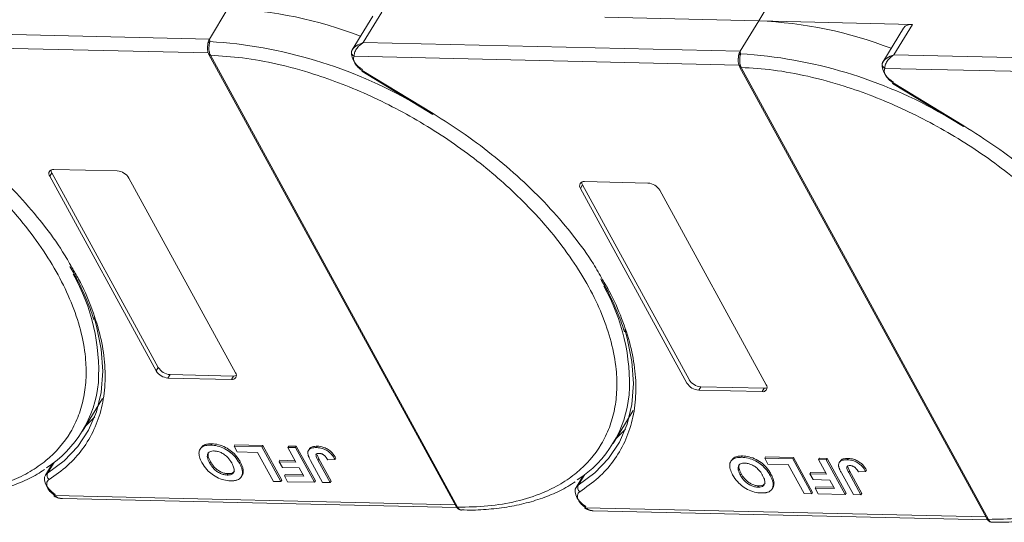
# Model space of a CAD drawing. Header units: millimetres. Extents: x -1004 to 529, y -22 to 1052.
# Tile 59 of 78: x 65 to 145, y 813 to 854. Entities that reach past the tile are written whole.
import ezdxf

# ---------------------------------------------------------------- set-up
doc = ezdxf.new("R2010")
doc.units = ezdxf.units.MM

msp = doc.modelspace()

# ---------------------------------------------------------------- linework, layer by layer
at = {"color": 7, "linetype": 'Continuous', "lineweight": 15}
for p, q in [((124.859, 854.022), (126.54, 856.785)), ((81.545, 855.016), (80.033, 852.53)), ((93.362, 854.417), (91.681, 851.654)), ((92.582, 852.242), (94.095, 854.728)), ((112.31, 854.31), (124.859, 854.022)), ((124.859, 854.022), (123.347, 851.537)), ((137.409, 853.735), (124.859, 854.022)), ((136.676, 853.423), (134.995, 850.66)), ((135.896, 851.249), (137.409, 853.735)), ((80.033, 852.53), (49.268, 853.236)), ((48.52, 852.133), (79.935, 851.412)), ((80.033, 852.53), (80.067, 852.333)), ((123.347, 851.537), (92.582, 852.242)), ((79.991, 851.271), (100.165, 814.396)), ((80.115, 851.213), (80.116, 851.211)), ((80.116, 851.211), (100.291, 814.336)), ((91.698, 851.681), (91.619, 851.486)), ((91.834, 851.139), (123.249, 850.418)), ((123.347, 851.537), (123.381, 851.339)), ((166.661, 850.543), (135.896, 851.249)), ((123.305, 850.278), (143.479, 813.402)), ((123.429, 850.219), (123.43, 850.217)), ((123.43, 850.217), (143.605, 813.342)), ((135.012, 850.687), (134.933, 850.492)), ((92.472, 849.907), (98.256, 846.388)), ((92.51, 849.969), (98.294, 846.451)), ((135.148, 850.145), (166.563, 849.425)), ((135.786, 848.913), (141.57, 845.395)), ((135.824, 848.975), (141.608, 845.457)), ((67.001, 841.345), (67.17, 841.621)), ((75.692, 825.459), (67.001, 841.345)), ((67.17, 841.621), (75.86, 825.736)), ((67.338, 841.898), (72.509, 841.779)), ((73.466, 841.197), (82.157, 825.311)), ((110.315, 840.351), (110.484, 840.627)), ((110.484, 840.627), (119.174, 824.742)), ((110.652, 840.904), (115.823, 840.785)), ((119.006, 824.466), (110.315, 840.351)), ((116.78, 840.203), (125.471, 824.317)), ((75.86, 825.736), (75.692, 825.459)), ((76.817, 825.153), (76.649, 824.877)), ((81.821, 824.759), (76.649, 824.877)), ((76.817, 825.153), (81.989, 825.035)), ((81.989, 825.035), (81.821, 824.759)), ((120.131, 824.16), (119.963, 823.883)), ((125.135, 823.765), (119.963, 823.883)), ((120.131, 824.16), (125.303, 824.041)), ((125.303, 824.041), (125.135, 823.765)), ((69.665, 820.533), (71.295, 823.212)), ((112.979, 819.539), (114.609, 822.219)), ((79.33, 819.171), (79.263, 819.061)), ((80.153, 819.399), (80.22, 819.509)), ((82.042, 819.319), (82.109, 819.43)), ((82.042, 819.319), (84.321, 819.267)), ((82.301, 818.847), (82.042, 819.319)), ((82.109, 819.43), (84.389, 819.378)), ((83.958, 818.809), (82.301, 818.847)), ((84.389, 819.378), (84.321, 819.267)), ((84.321, 819.267), (85.873, 816.43)), ((84.389, 819.378), (85.941, 816.541)), ((86.435, 819.219), (86.502, 819.329)), ((86.435, 819.219), (87.056, 819.204)), ((87.091, 818.018), (86.435, 819.219)), ((86.502, 819.329), (87.124, 819.315)), ((87.124, 819.315), (87.056, 819.204)), ((87.056, 819.204), (88.608, 816.368)), ((87.124, 819.315), (88.676, 816.478)), ((88.179, 819.077), (88.112, 818.967)), ((88.84, 819.311), (88.773, 819.201)), ((80.047, 817.955), (80.114, 818.066)), ((82.544, 818.036), (82.477, 817.926)), ((85.252, 816.445), (83.958, 818.809)), ((85.791, 818.16), (85.724, 818.05)), ((85.983, 817.577), (85.724, 818.05)), ((85.724, 818.05), (87.091, 818.018)), ((85.791, 818.16), (87.029, 818.132)), ((89.271, 816.352), (88.293, 818.141)), ((88.812, 818.615), (88.956, 818.285)), ((88.889, 818.174), (88.956, 818.285)), ((88.889, 818.174), (89.893, 816.338)), ((88.956, 818.285), (89.96, 816.449)), ((89.687, 818.21), (90.289, 818.232)), ((90.356, 818.343), (90.289, 818.232)), ((122.644, 818.177), (122.577, 818.067)), ((123.467, 818.405), (123.534, 818.515)), ((125.356, 818.325), (125.423, 818.436)), ((125.356, 818.325), (127.635, 818.273)), ((125.615, 817.853), (125.356, 818.325)), ((125.423, 818.436), (127.703, 818.384)), ((127.703, 818.384), (127.635, 818.273)), ((127.635, 818.273), (129.187, 815.436)), ((127.703, 818.384), (129.255, 815.547)), ((129.749, 818.225), (129.816, 818.335)), ((129.749, 818.225), (130.37, 818.21)), ((130.405, 817.025), (129.749, 818.225)), ((129.816, 818.335), (130.438, 818.321)), ((130.438, 818.321), (130.37, 818.21)), ((130.37, 818.21), (131.922, 815.374)), ((130.438, 818.321), (131.99, 815.484)), ((131.493, 818.083), (131.426, 817.973)), ((132.154, 818.317), (132.087, 818.207)), ((67.22, 817.889), (66.64, 816.936)), ((66.824, 817.119), (67.353, 817.988)), ((67.115, 817.813), (67.173, 817.811)), ((82.795, 817.318), (82.727, 817.208)), ((87.35, 817.546), (85.983, 817.577)), ((87.728, 816.855), (87.35, 817.546)), ((127.272, 817.815), (125.615, 817.853)), ((128.566, 815.451), (127.272, 817.815)), ((132.126, 817.621), (132.27, 817.291)), ((132.203, 817.18), (132.27, 817.291)), ((132.27, 817.291), (133.274, 815.455)), ((133.001, 817.216), (133.603, 817.238)), ((133.67, 817.349), (133.603, 817.238)), ((81.487, 816.962), (81.554, 817.072)), ((82.64, 816.822), (82.707, 816.933)), ((85.873, 816.43), (85.252, 816.445)), ((85.941, 816.541), (85.873, 816.43)), ((86.221, 817.001), (86.153, 816.891)), ((86.412, 816.418), (86.153, 816.891)), ((86.153, 816.891), (87.728, 816.855)), ((86.221, 817.001), (87.666, 816.968)), ((88.676, 816.478), (88.608, 816.368)), ((89.96, 816.449), (89.893, 816.338)), ((110.534, 816.895), (109.954, 815.942)), ((110.138, 816.126), (110.667, 816.994)), ((110.429, 816.819), (110.487, 816.817)), ((123.361, 816.961), (123.428, 817.072)), ((125.858, 817.042), (125.791, 816.932)), ((129.105, 817.166), (129.038, 817.056)), ((129.297, 816.583), (129.038, 817.056)), ((129.038, 817.056), (130.405, 817.025)), ((129.105, 817.166), (130.343, 817.138)), ((130.664, 816.552), (129.297, 816.583)), ((131.042, 815.861), (130.664, 816.552)), ((132.585, 815.358), (131.607, 817.147)), ((132.203, 817.18), (133.207, 815.344)), ((88.608, 816.368), (86.412, 816.418)), ((89.893, 816.338), (89.271, 816.352)), ((124.801, 815.968), (124.868, 816.079)), ((125.954, 815.828), (126.021, 815.939)), ((126.109, 816.324), (126.041, 816.214)), ((129.535, 816.007), (129.467, 815.897)), ((129.726, 815.424), (129.467, 815.897)), ((129.467, 815.897), (131.042, 815.861)), ((129.535, 816.007), (130.98, 815.974)), ((100.089, 814.535), (67.413, 815.285)), ((68.037, 815.039), (100.232, 814.3)), ((129.187, 815.436), (128.566, 815.451)), ((129.255, 815.547), (129.187, 815.436)), ((131.922, 815.374), (129.726, 815.424)), ((131.99, 815.484), (131.922, 815.374)), ((133.207, 815.344), (132.585, 815.358)), ((133.274, 815.455), (133.207, 815.344)), ((100.291, 814.336), (100.291, 814.334)), ((143.403, 813.542), (110.727, 814.291)), ((111.351, 814.045), (143.546, 813.306)), ((143.605, 813.342), (143.605, 813.34))]:
    msp.add_line(p, q, dxfattribs=at)
at = {"color": 7, "linetype": 'Continuous', "lineweight": 15, "flags": 128}
for points in [[(92.51, 849.969), (92.49, 849.937), (92.478, 849.916), (92.473, 849.907), (92.472, 849.907)], [(135.824, 848.975), (135.804, 848.943), (135.792, 848.922), (135.787, 848.914), (135.786, 848.913)], [(98.294, 846.451), (98.274, 846.418), (98.261, 846.397), (98.256, 846.389), (98.256, 846.388)], [(141.608, 845.457), (141.588, 845.424), (141.575, 845.403), (141.57, 845.395), (141.57, 845.395)], [(70.619, 829.817), (70.822, 829.114), (71.205, 827.232), (71.331, 825.423), (71.2, 823.708), (70.813, 822.105), (70.174, 820.629), (69.289, 819.297), (68.169, 818.123), (66.824, 817.119)], [(113.933, 828.823), (114.136, 828.12), (114.519, 826.238), (114.645, 824.43), (114.514, 822.715), (114.127, 821.111), (113.488, 819.635), (112.603, 818.303), (111.483, 817.129), (110.138, 816.126)], [(69.914, 820.943), (69.955, 820.98), (70.669, 821.701)], [(113.228, 819.949), (113.269, 819.986), (113.983, 820.708)], [(67.443, 815.378), (67.162, 815.589), (66.923, 815.826), (66.737, 816.078), (66.615, 816.331), (66.561, 816.573), (66.579, 816.793), (66.64, 816.936)], [(66.64, 816.936), (66.669, 816.978), (66.824, 817.119)], [(110.757, 814.384), (110.476, 814.595), (110.237, 814.832), (110.051, 815.084), (109.929, 815.337), (109.875, 815.58), (109.893, 815.799), (109.954, 815.942)], [(109.954, 815.942), (109.983, 815.984), (110.138, 816.126)], [(67.413, 815.285), (67.389, 815.255), (67.373, 815.236), (67.365, 815.23), (67.365, 815.236), (67.373, 815.255), (67.39, 815.286), (67.413, 815.328), (67.443, 815.378)], [(110.727, 814.291), (110.703, 814.261), (110.687, 814.242), (110.679, 814.236), (110.679, 814.242), (110.687, 814.262), (110.704, 814.292), (110.727, 814.334), (110.757, 814.384)]]:
    msp.add_lwpolyline(points, dxfattribs=at)
at = {"color": 7, "linetype": 'Continuous', "lineweight": 15}
for centre, radius, start, end in [((80.126, 820.946), 34.1, 68.97091, 87.61491), ((123.44, 819.952), 34.1, 68.97091, 87.61491), ((137.304, 852.963), 0.779, 82.29579, 143.75946), ((80.137, 852.093), 0.251, 106.23049, 154.5199), ((77.7, 814.283), 38.124, 60.09182, 86.44113), ((80.103, 851.349), 0.136, 213.6444, 275.03728), ((80.106, 851.35), 0.139, 214.37766, 274.3082), ((91.888, 851.471), 0.27, 148.89078, 176.84469), ((92.009, 851.488), 0.39, 180.29447, 243.27622), ((93.156, 851.464), 1.534, 177.9781, 247.11934), ((123.451, 851.099), 0.251, 106.23049, 154.5199), ((121.014, 813.289), 38.124, 60.09182, 86.44113), ((123.417, 850.355), 0.136, 213.6444, 275.03728), ((123.42, 850.356), 0.139, 214.37766, 274.3082), ((135.202, 850.477), 0.27, 148.89078, 176.84469), ((135.323, 850.494), 0.39, 180.29447, 243.27622), ((136.47, 850.47), 1.534, 177.9781, 247.11934), ((67.274, 841.557), 0.346, 79.47957, 217.89689), ((67.603, 841.88), 0.505, 182.97477, 210.78742), ((72.426, 840.565), 1.217, 31.28833, 86.07738), ((110.588, 840.564), 0.346, 79.47957, 217.89689), ((110.917, 840.886), 0.505, 182.97477, 210.78742), ((115.74, 839.571), 1.217, 31.28833, 86.07738), ((55.001, 825.458), 15.993, 356.58108, 29.61611), ((98.315, 824.464), 15.993, 356.58108, 29.61611), ((76.733, 826.092), 1.217, 211.28833, 266.07738), ((76.901, 826.368), 1.217, 211.28833, 266.07738), ((81.884, 825.099), 0.346, 259.47957, 37.89689), ((61.72, 825.368), 9.286, 302.73279, 354.66622), ((82.019, 825.539), 0.505, 266.58142, 294.38722), ((120.047, 825.098), 1.217, 211.28833, 266.07738), ((120.215, 825.374), 1.217, 211.28833, 266.07738), ((125.198, 824.105), 0.346, 259.47957, 37.89689), ((125.333, 824.545), 0.505, 266.58142, 294.38722), ((105.034, 824.374), 9.286, 302.73279, 354.66622), ((67.217, 816.933), 0.435, 154.63164, 231.84459), ((110.531, 815.939), 0.435, 154.63164, 231.84459), ((100.28, 814.475), 0.139, 214.37766, 274.3082), ((100.281, 814.473), 0.14, 214.42362, 274.2689), ((143.594, 813.481), 0.139, 214.37766, 274.3082), ((143.595, 813.48), 0.14, 214.42362, 274.2689)]:
    msp.add_arc(centre, radius, start, end, dxfattribs=at)
for points, knots in [([(36.802, 852.205), (37.67, 852.151), (39.431, 852.042), (42.263, 851.522), (44.992, 850.784), (47.551, 849.881), (49.899, 848.887), (52.23, 847.731), (55.279, 845.984), (58.156, 843.978), (60.76, 841.788), (62.719, 839.922), (64.613, 837.83), (66.334, 835.551), (67.725, 833.289), (68.805, 831.035), (69.565, 828.778), (69.942, 826.721), (70.001, 824.898), (69.818, 823.309), (69.396, 821.816), (68.513, 819.981), (67.169, 818.43), (65.424, 817.213), (63.799, 816.407), (61.818, 815.777), (59.492, 815.374), (57.807, 815.344), (56.977, 815.33)], [0, 0, 0, 0, 0.038862, 0.078912, 0.120068, 0.152227, 0.184382, 0.217215, 0.250043, 0.315618, 0.347778, 0.379932, 0.421093, 0.461142, 0.5, 0.538863, 0.578912, 0.620068, 0.652227, 0.684382, 0.717215, 0.750043, 0.815618, 0.847778, 0.879932, 0.921093, 0.96114, 1, 1, 1, 1]), ([(79.889, 852.037), (79.88, 851.913), (79.865, 851.723), (79.908, 851.453), (79.962, 851.334), (79.99, 851.273)], [0, 0, 0, 0, 0.472653, 0.733055, 1, 1, 1, 1]), ([(79.891, 851.961), (79.892, 852.025), (79.893, 852.107), (79.907, 852.184), (79.91, 852.2)], [0, 0, 0, 0, 0.789595, 1, 1, 1, 1]), ([(80.067, 852.333), (80.06, 852.3), (80.044, 852.228), (80.017, 852.094), (79.997, 851.94), (79.989, 851.756), (80.002, 851.564), (80.044, 851.369), (80.09, 851.268), (80.115, 851.213)], [0, 0, 0, 0, 0.1119973, 0.2448439, 0.3691679, 0.5008987, 0.6875333, 0.8281382, 1, 1, 1, 1]), ([(91.657, 851.61), (91.693, 851.667), (91.771, 851.794), (92.062, 852.044), (92.378, 852.165), (92.582, 852.242)], [0, 0, 0, 0, 0.2270634, 0.5015869, 1, 1, 1, 1]), ([(92.582, 852.242), (92.476, 852.169), (92.265, 852.022), (92.02, 851.724), (91.857, 851.405), (91.841, 851.224), (91.834, 851.139)], [0, 0, 0, 0, 0.251519, 0.501784, 0.765632, 1, 1, 1, 1]), ([(80.116, 851.211), (80.984, 851.157), (82.745, 851.049), (85.577, 850.528), (88.306, 849.79), (90.865, 848.887), (93.213, 847.893), (95.544, 846.737), (98.593, 844.991), (101.47, 842.984), (104.074, 840.795), (106.033, 838.928), (107.927, 836.836), (109.648, 834.557), (111.039, 832.295), (112.119, 830.041), (112.879, 827.784), (113.256, 825.727), (113.315, 823.904), (113.132, 822.315), (112.71, 820.822), (111.827, 818.988), (110.483, 817.436), (108.738, 816.219), (107.113, 815.413), (105.132, 814.783), (102.806, 814.38), (101.121, 814.351), (100.291, 814.336)], [0, 0, 0, 0, 0.038862, 0.078912, 0.120068, 0.152227, 0.184382, 0.217215, 0.250043, 0.315618, 0.347778, 0.379932, 0.421093, 0.461142, 0.5, 0.538863, 0.578912, 0.620068, 0.652227, 0.684382, 0.717215, 0.750043, 0.815618, 0.847778, 0.879932, 0.921093, 0.96114, 1, 1, 1, 1]), ([(123.203, 851.043), (123.194, 850.92), (123.179, 850.729), (123.222, 850.459), (123.276, 850.34), (123.304, 850.279)], [0, 0, 0, 0, 0.472653, 0.733055, 1, 1, 1, 1]), ([(123.205, 850.967), (123.206, 851.031), (123.207, 851.113), (123.221, 851.19), (123.224, 851.206)], [0, 0, 0, 0, 0.789595, 1, 1, 1, 1]), ([(123.381, 851.339), (123.374, 851.306), (123.358, 851.234), (123.331, 851.1), (123.311, 850.946), (123.303, 850.762), (123.316, 850.571), (123.358, 850.375), (123.404, 850.274), (123.429, 850.219)], [0, 0, 0, 0, 0.111997, 0.244844, 0.369168, 0.500899, 0.687533, 0.828138, 1, 1, 1, 1]), ([(134.971, 850.616), (135.007, 850.673), (135.085, 850.8), (135.376, 851.05), (135.692, 851.171), (135.896, 851.249)], [0, 0, 0, 0, 0.227063, 0.501587, 1, 1, 1, 1]), ([(135.896, 851.249), (135.79, 851.175), (135.579, 851.028), (135.334, 850.73), (135.171, 850.411), (135.155, 850.231), (135.148, 850.145)], [0, 0, 0, 0, 0.251519, 0.501784, 0.765632, 1, 1, 1, 1]), ([(123.43, 850.217), (124.298, 850.164), (126.059, 850.055), (128.891, 849.534), (131.62, 848.796), (134.179, 847.893), (136.527, 846.899), (138.858, 845.743), (141.907, 843.997), (144.784, 841.99), (147.388, 839.801), (149.347, 837.934), (151.241, 835.842), (152.962, 833.563), (154.353, 831.301), (155.433, 829.047), (156.193, 826.79), (156.57, 824.733), (156.629, 822.91), (156.446, 821.321), (156.024, 819.828), (155.141, 817.994), (153.797, 816.442), (152.052, 815.225), (150.427, 814.419), (148.446, 813.789), (146.12, 813.386), (144.435, 813.357), (143.605, 813.342)], [0, 0, 0, 0, 0.038862, 0.078912, 0.120068, 0.152227, 0.184382, 0.217215, 0.250043, 0.315618, 0.347778, 0.379932, 0.421093, 0.461142, 0.5, 0.538863, 0.578912, 0.620068, 0.652227, 0.684382, 0.717215, 0.750043, 0.815618, 0.847778, 0.879932, 0.921093, 0.96114, 1, 1, 1, 1]), ([(54.98, 847.444), (55.857, 846.887), (57.613, 845.774), (60.095, 843.886), (62.433, 841.86), (64.58, 839.701), (66.469, 837.463), (67.892, 835.515), (68.562, 834.323), (68.803, 833.894)], [0, 0, 0, 0, 0.149567, 0.299144, 0.452293, 0.606501, 0.760709, 0.913858, 1, 1, 1, 1]), ([(98.294, 846.451), (99.171, 845.894), (100.927, 844.78), (103.409, 842.892), (105.747, 840.866), (107.894, 838.707), (109.783, 836.469), (111.206, 834.521), (111.876, 833.329), (112.117, 832.9)], [0, 0, 0, 0, 0.149567, 0.299144, 0.452293, 0.606501, 0.760709, 0.913858, 1, 1, 1, 1]), ([(141.608, 845.457), (142.485, 844.9), (144.241, 843.786), (146.723, 841.899), (149.061, 839.872), (151.208, 837.713), (153.097, 835.476), (154.52, 833.527), (155.19, 832.335), (155.431, 831.906)], [0, 0, 0, 0, 0.149567, 0.299144, 0.452293, 0.606501, 0.760709, 0.913858, 1, 1, 1, 1]), ([(68.803, 833.894), (68.992, 833.578), (69.628, 832.518), (70.401, 830.721), (71.117, 828.538), (71.499, 826.41), (71.561, 824.36), (71.281, 822.422), (70.665, 820.642), (69.724, 819.066), (68.509, 817.686), (67.468, 816.956), (66.948, 816.591)], [0, 0, 0, 0, 0.044474, 0.14937, 0.254252, 0.359148, 0.466545, 0.574685, 0.682825, 0.790222, 0.895108, 1, 1, 1, 1]), ([(68.648, 833.972), (68.854, 833.612), (69.36, 832.727), (69.983, 831.326), (70.42, 830.239), (70.568, 829.687), (70.58, 829.64)], [0, 0, 0, 0, 0.246456, 0.605605, 0.966644, 1, 1, 1, 1]), ([(112.117, 832.9), (112.306, 832.585), (112.942, 831.524), (113.715, 829.727), (114.431, 827.544), (114.813, 825.416), (114.875, 823.366), (114.595, 821.428), (113.979, 819.648), (113.038, 818.072), (111.823, 816.693), (110.782, 815.963), (110.262, 815.598)], [0, 0, 0, 0, 0.044474, 0.14937, 0.254252, 0.359148, 0.466545, 0.574685, 0.682825, 0.790222, 0.895108, 1, 1, 1, 1]), ([(111.962, 832.978), (112.168, 832.618), (112.674, 831.733), (113.297, 830.332), (113.734, 829.245), (113.882, 828.693), (113.894, 828.647)], [0, 0, 0, 0, 0.246456, 0.605605, 0.966644, 1, 1, 1, 1]), ([(79.418, 817.983), (79.379, 818.059), (79.26, 818.287), (79.154, 818.648), (79.201, 819.017), (79.427, 819.274), (79.771, 819.392), (80.037, 819.397), (80.153, 819.399)], [0, 0, 0, 0, 0.101888, 0.307343, 0.492963, 0.678647, 0.860791, 1, 1, 1, 1]), ([(79.343, 819.162), (79.395, 819.236), (79.509, 819.4), (79.84, 819.501), (80.105, 819.507), (80.22, 819.509)], [0, 0, 0, 0, 0.315977, 0.703684, 1, 1, 1, 1]), ([(80.047, 817.955), (80.008, 818.031), (79.899, 818.243), (79.828, 818.538), (79.921, 818.771), (80.093, 818.896), (80.281, 818.926), (80.392, 818.926), (80.413, 818.926)], [0, 0, 0, 0, 0.1585903, 0.4472388, 0.6203806, 0.7935748, 0.9612953, 1, 1, 1, 1]), ([(80.153, 819.399), (80.24, 819.394), (80.506, 819.38), (80.992, 819.263), (81.545, 818.976), (82.04, 818.567), (82.319, 818.204), (82.449, 817.976), (82.477, 817.926)], [0, 0, 0, 0, 0.102171, 0.30922, 0.51365, 0.692275, 0.932413, 1, 1, 1, 1]), ([(80.22, 819.509), (80.308, 819.505), (80.573, 819.491), (81.059, 819.373), (81.612, 819.086), (82.108, 818.677), (82.386, 818.314), (82.516, 818.086), (82.544, 818.036)], [0, 0, 0, 0, 0.102171, 0.30922, 0.51365, 0.692275, 0.932413, 1, 1, 1, 1]), ([(80.413, 818.926), (80.503, 818.919), (80.683, 818.904), (80.985, 818.796), (81.288, 818.62), (81.602, 818.337), (81.771, 818.091), (81.857, 817.937), (81.866, 817.921)], [0, 0, 0, 0, 0.15971, 0.320429, 0.491074, 0.67705, 0.96629, 1, 1, 1, 1]), ([(88.069, 818.678), (88.065, 818.748), (88.058, 818.888), (88.16, 819.055), (88.383, 819.189), (88.626, 819.196), (88.773, 819.201)], [0, 0, 0, 0, 0.20646, 0.413515, 0.645211, 1, 1, 1, 1]), ([(88.19, 819.071), (88.203, 819.099), (88.247, 819.189), (88.456, 819.297), (88.695, 819.306), (88.84, 819.311)], [0, 0, 0, 0, 0.148382, 0.484821, 1, 1, 1, 1]), ([(88.773, 819.201), (88.861, 819.196), (89.062, 819.184), (89.404, 819.086), (89.737, 818.896), (90.059, 818.604), (90.199, 818.378), (90.289, 818.232)], [0, 0, 0, 0, 0.155292, 0.353145, 0.543243, 0.704067, 1, 1, 1, 1]), ([(88.84, 819.311), (88.929, 819.306), (89.129, 819.294), (89.471, 819.196), (89.804, 819.006), (90.126, 818.715), (90.266, 818.489), (90.356, 818.343)], [0, 0, 0, 0, 0.155292, 0.353145, 0.543243, 0.704067, 1, 1, 1, 1]), ([(80.114, 818.066), (80.076, 818.141), (79.968, 818.353), (79.888, 818.638), (79.964, 818.785), (79.989, 818.833)], [0, 0, 0, 0, 0.271027, 0.764321, 1, 1, 1, 1]), ([(81.554, 817.072), (81.465, 817.079), (81.285, 817.093), (80.985, 817.194), (80.694, 817.362), (80.397, 817.628), (80.223, 817.872), (80.132, 818.034), (80.114, 818.066)], [0, 0, 0, 0, 0.160292, 0.321922, 0.490761, 0.657569, 0.933883, 1, 1, 1, 1]), ([(82.544, 818.036), (82.565, 817.998), (82.606, 817.923), (82.66, 817.805), (82.711, 817.685), (82.752, 817.561), (82.783, 817.437), (82.791, 817.358), (82.795, 817.318)], [0, 0, 0, 0, 0.15395, 0.308181, 0.478699, 0.649961, 0.824203, 1, 1, 1, 1]), ([(88.293, 818.141), (88.273, 818.178), (88.232, 818.254), (88.182, 818.356), (88.142, 818.446), (88.112, 818.524), (88.084, 818.602), (88.074, 818.653), (88.069, 818.678)], [0, 0, 0, 0, 0.2082698, 0.416707, 0.5614806, 0.7065734, 0.8528245, 1, 1, 1, 1]), ([(88.889, 818.174), (88.849, 818.25), (88.781, 818.381), (88.726, 818.538), (88.729, 818.639), (88.775, 818.692), (88.862, 818.726), (88.942, 818.728), (88.992, 818.729)], [0, 0, 0, 0, 0.292027, 0.504854, 0.613905, 0.723685, 0.829816, 1, 1, 1, 1]), ([(88.992, 818.729), (89.019, 818.727), (89.074, 818.725), (89.155, 818.705), (89.23, 818.678), (89.294, 818.646), (89.355, 818.608), (89.391, 818.579), (89.41, 818.565)], [0, 0, 0, 0, 0.202387, 0.410907, 0.557829, 0.709472, 0.853224, 1, 1, 1, 1]), ([(89.41, 818.565), (89.434, 818.544), (89.482, 818.501), (89.535, 818.436), (89.58, 818.376), (89.618, 818.321), (89.654, 818.266), (89.676, 818.229), (89.687, 818.21)], [0, 0, 0, 0, 0.1938055, 0.3931273, 0.5440688, 0.6954121, 0.8476129, 1, 1, 1, 1]), ([(122.732, 816.989), (122.693, 817.065), (122.574, 817.293), (122.468, 817.654), (122.515, 818.023), (122.741, 818.28), (123.085, 818.398), (123.351, 818.403), (123.467, 818.405)], [0, 0, 0, 0, 0.101888, 0.307343, 0.492963, 0.678647, 0.860791, 1, 1, 1, 1]), ([(122.657, 818.168), (122.709, 818.242), (122.823, 818.406), (123.154, 818.507), (123.419, 818.513), (123.534, 818.515)], [0, 0, 0, 0, 0.315977, 0.703684, 1, 1, 1, 1]), ([(123.467, 818.405), (123.554, 818.4), (123.82, 818.387), (124.306, 818.269), (124.859, 817.982), (125.354, 817.573), (125.633, 817.21), (125.763, 816.982), (125.791, 816.932)], [0, 0, 0, 0, 0.102171, 0.30922, 0.51365, 0.692275, 0.932413, 1, 1, 1, 1]), ([(123.534, 818.515), (123.622, 818.511), (123.887, 818.497), (124.373, 818.379), (124.926, 818.093), (125.422, 817.683), (125.7, 817.32), (125.83, 817.092), (125.858, 817.042)], [0, 0, 0, 0, 0.102171, 0.30922, 0.51365, 0.692275, 0.932413, 1, 1, 1, 1]), ([(131.383, 817.684), (131.379, 817.754), (131.372, 817.894), (131.474, 818.061), (131.697, 818.195), (131.94, 818.203), (132.087, 818.207)], [0, 0, 0, 0, 0.20646, 0.413515, 0.645211, 1, 1, 1, 1]), ([(131.504, 818.077), (131.517, 818.105), (131.561, 818.195), (131.77, 818.303), (132.009, 818.312), (132.154, 818.317)], [0, 0, 0, 0, 0.148382, 0.484821, 1, 1, 1, 1]), ([(132.087, 818.207), (132.175, 818.202), (132.376, 818.19), (132.718, 818.092), (133.051, 817.902), (133.373, 817.61), (133.513, 817.385), (133.603, 817.238)], [0, 0, 0, 0, 0.155292, 0.353145, 0.543243, 0.704067, 1, 1, 1, 1]), ([(132.154, 818.317), (132.243, 818.312), (132.443, 818.3), (132.785, 818.202), (133.118, 818.012), (133.44, 817.721), (133.58, 817.495), (133.67, 817.349)], [0, 0, 0, 0, 0.155292, 0.353145, 0.543243, 0.704067, 1, 1, 1, 1]), ([(57.286, 815.107), (57.593, 815.1), (58.505, 815.078), (59.949, 815.186), (61.607, 815.427), (63.176, 815.81), (64.638, 816.338), (65.778, 816.87), (66.371, 817.277), (66.566, 817.41)], [0, 0, 0, 0, 0.083579, 0.248214, 0.413815, 0.580411, 0.748174, 0.91744, 1, 1, 1, 1]), ([(81.754, 816.489), (81.666, 816.493), (81.401, 816.507), (80.917, 816.627), (80.366, 816.913), (79.87, 817.32), (79.584, 817.692), (79.45, 817.927), (79.418, 817.983)], [0, 0, 0, 0, 0.101398, 0.306996, 0.506144, 0.685262, 0.924557, 1, 1, 1, 1]), ([(81.487, 816.962), (81.398, 816.969), (81.218, 816.982), (80.917, 817.084), (80.627, 817.252), (80.33, 817.517), (80.156, 817.761), (80.064, 817.924), (80.047, 817.955)], [0, 0, 0, 0, 0.160292, 0.321922, 0.490761, 0.657569, 0.933883, 1, 1, 1, 1]), ([(81.866, 817.921), (81.905, 817.846), (82.003, 817.654), (82.075, 817.385), (82.02, 817.154), (81.867, 817.015), (81.67, 816.963), (81.534, 816.962), (81.487, 816.962)], [0, 0, 0, 0, 0.158617, 0.400864, 0.573059, 0.745486, 0.912985, 1, 1, 1, 1]), ([(82.066, 817.272), (82.023, 817.222), (81.937, 817.122), (81.736, 817.074), (81.601, 817.073), (81.554, 817.072)], [0, 0, 0, 0, 0.398189, 0.794249, 1, 1, 1, 1]), ([(82.477, 817.926), (82.498, 817.888), (82.538, 817.812), (82.593, 817.695), (82.644, 817.574), (82.685, 817.45), (82.716, 817.327), (82.724, 817.248), (82.727, 817.208)], [0, 0, 0, 0, 0.15395, 0.308181, 0.478699, 0.649961, 0.824203, 1, 1, 1, 1]), ([(82.795, 817.318), (82.791, 817.252), (82.785, 817.121), (82.757, 816.987), (82.708, 816.939), (82.704, 816.935)], [0, 0, 0, 0, 0.478395, 0.957504, 1, 1, 1, 1]), ([(123.361, 816.961), (123.322, 817.037), (123.213, 817.25), (123.142, 817.544), (123.235, 817.777), (123.407, 817.902), (123.595, 817.932), (123.706, 817.932), (123.727, 817.932)], [0, 0, 0, 0, 0.15859, 0.447239, 0.620381, 0.793575, 0.961295, 1, 1, 1, 1]), ([(123.428, 817.072), (123.39, 817.147), (123.282, 817.359), (123.202, 817.644), (123.278, 817.791), (123.303, 817.839)], [0, 0, 0, 0, 0.271027, 0.764321, 1, 1, 1, 1]), ([(123.727, 817.932), (123.817, 817.925), (123.997, 817.91), (124.299, 817.802), (124.602, 817.626), (124.916, 817.343), (125.085, 817.097), (125.171, 816.943), (125.18, 816.927)], [0, 0, 0, 0, 0.15971, 0.320429, 0.491074, 0.67705, 0.96629, 1, 1, 1, 1]), ([(131.607, 817.147), (131.587, 817.185), (131.546, 817.26), (131.496, 817.362), (131.456, 817.452), (131.426, 817.53), (131.398, 817.608), (131.388, 817.659), (131.383, 817.684)], [0, 0, 0, 0, 0.2082698, 0.416707, 0.5614806, 0.7065734, 0.8528245, 1, 1, 1, 1]), ([(132.203, 817.18), (132.163, 817.256), (132.095, 817.387), (132.04, 817.544), (132.043, 817.645), (132.089, 817.698), (132.176, 817.732), (132.256, 817.734), (132.306, 817.735)], [0, 0, 0, 0, 0.292027, 0.504854, 0.613905, 0.723685, 0.829816, 1, 1, 1, 1]), ([(132.306, 817.735), (132.333, 817.734), (132.388, 817.731), (132.469, 817.711), (132.544, 817.684), (132.608, 817.652), (132.669, 817.614), (132.705, 817.586), (132.724, 817.571)], [0, 0, 0, 0, 0.202387, 0.410907, 0.557829, 0.709472, 0.853224, 1, 1, 1, 1]), ([(132.724, 817.571), (132.748, 817.55), (132.796, 817.507), (132.849, 817.442), (132.894, 817.382), (132.932, 817.327), (132.968, 817.272), (132.99, 817.235), (133.001, 817.216)], [0, 0, 0, 0, 0.1938055, 0.3931273, 0.5440688, 0.6954121, 0.8476129, 1, 1, 1, 1]), ([(66.948, 816.591), (66.9, 816.552), (66.801, 816.472), (66.742, 816.292), (66.752, 816.083), (66.821, 815.932), (66.855, 815.858)], [0, 0, 0, 0, 0.245513, 0.5, 0.754487, 1, 1, 1, 1]), ([(82.374, 816.585), (82.342, 816.571), (82.277, 816.545), (82.173, 816.52), (82.07, 816.503), (81.969, 816.493), (81.863, 816.488), (81.79, 816.488), (81.754, 816.489)], [0, 0, 0, 0, 0.185429, 0.37219, 0.527708, 0.683877, 0.841678, 1, 1, 1, 1]), ([(82.727, 817.208), (82.726, 817.141), (82.723, 817.006), (82.639, 816.789), (82.51, 816.65), (82.388, 816.592), (82.374, 816.585)], [0, 0, 0, 0, 0.250896, 0.502166, 0.940512, 1, 1, 1, 1]), ([(125.068, 815.495), (124.98, 815.5), (124.715, 815.513), (124.231, 815.633), (123.68, 815.919), (123.184, 816.327), (122.898, 816.698), (122.764, 816.933), (122.732, 816.989)], [0, 0, 0, 0, 0.101398, 0.306996, 0.506144, 0.685262, 0.924557, 1, 1, 1, 1]), ([(124.801, 815.968), (124.712, 815.975), (124.532, 815.988), (124.231, 816.09), (123.941, 816.258), (123.644, 816.523), (123.47, 816.768), (123.378, 816.93), (123.361, 816.961)], [0, 0, 0, 0, 0.160292, 0.321922, 0.490761, 0.657569, 0.933883, 1, 1, 1, 1]), ([(124.868, 816.079), (124.779, 816.085), (124.599, 816.099), (124.299, 816.2), (124.008, 816.368), (123.711, 816.634), (123.537, 816.878), (123.446, 817.04), (123.428, 817.072)], [0, 0, 0, 0, 0.160292, 0.321922, 0.490761, 0.657569, 0.933883, 1, 1, 1, 1]), ([(125.18, 816.927), (125.219, 816.852), (125.317, 816.661), (125.389, 816.391), (125.334, 816.16), (125.181, 816.021), (124.984, 815.97), (124.848, 815.968), (124.801, 815.968)], [0, 0, 0, 0, 0.1586166, 0.4008637, 0.5730594, 0.7454856, 0.9129852, 1, 1, 1, 1]), ([(125.791, 816.932), (125.812, 816.894), (125.852, 816.818), (125.907, 816.701), (125.958, 816.58), (125.999, 816.456), (126.03, 816.333), (126.038, 816.254), (126.041, 816.214)], [0, 0, 0, 0, 0.15395, 0.308181, 0.478699, 0.649961, 0.824203, 1, 1, 1, 1]), ([(125.858, 817.042), (125.879, 817.004), (125.92, 816.929), (125.974, 816.812), (126.025, 816.691), (126.066, 816.567), (126.097, 816.443), (126.105, 816.364), (126.109, 816.324)], [0, 0, 0, 0, 0.15395, 0.308181, 0.478699, 0.649961, 0.824203, 1, 1, 1, 1]), ([(100.6, 814.113), (100.907, 814.106), (101.819, 814.084), (103.263, 814.193), (104.921, 814.433), (106.49, 814.816), (107.952, 815.344), (109.092, 815.876), (109.685, 816.283), (109.88, 816.416)], [0, 0, 0, 0, 0.083579, 0.248214, 0.413815, 0.580411, 0.748174, 0.91744, 1, 1, 1, 1]), ([(125.38, 816.278), (125.337, 816.228), (125.251, 816.128), (125.05, 816.08), (124.915, 816.079), (124.868, 816.079)], [0, 0, 0, 0, 0.398189, 0.794249, 1, 1, 1, 1]), ([(126.041, 816.214), (126.04, 816.147), (126.037, 816.013), (125.953, 815.796), (125.824, 815.656), (125.702, 815.598), (125.688, 815.591)], [0, 0, 0, 0, 0.250896, 0.502166, 0.940512, 1, 1, 1, 1]), ([(126.109, 816.324), (126.105, 816.259), (126.099, 816.127), (126.071, 815.993), (126.022, 815.945), (126.018, 815.942)], [0, 0, 0, 0, 0.478395, 0.957504, 1, 1, 1, 1]), ([(67.364, 815.23), (67.477, 815.172), (67.689, 815.063), (67.925, 815.047), (68.036, 815.039)], [0, 0, 0, 0, 0.529898, 1, 1, 1, 1]), ([(67.413, 815.285), (67.504, 815.215), (67.689, 815.072), (67.921, 815.054), (68.038, 815.044)], [0, 0, 0, 0, 0.493587, 1, 1, 1, 1]), ([(110.262, 815.598), (110.214, 815.558), (110.115, 815.478), (110.056, 815.298), (110.066, 815.089), (110.135, 814.939), (110.169, 814.864)], [0, 0, 0, 0, 0.245513, 0.5, 0.754487, 1, 1, 1, 1]), ([(125.688, 815.591), (125.656, 815.578), (125.591, 815.551), (125.487, 815.527), (125.384, 815.509), (125.283, 815.499), (125.177, 815.494), (125.104, 815.495), (125.068, 815.495)], [0, 0, 0, 0, 0.185429, 0.37219, 0.527708, 0.683877, 0.841678, 1, 1, 1, 1]), ([(143.914, 813.119), (144.221, 813.112), (145.133, 813.09), (146.577, 813.199), (148.235, 813.439), (149.804, 813.822), (151.266, 814.35), (152.406, 814.883), (152.999, 815.289), (153.194, 815.422)], [0, 0, 0, 0, 0.083579, 0.248214, 0.413815, 0.580411, 0.748174, 0.91744, 1, 1, 1, 1]), ([(100.166, 814.394), (100.193, 814.352), (100.248, 814.266), (100.359, 814.172), (100.483, 814.109), (100.566, 814.101), (100.608, 814.096)], [0, 0, 0, 0, 0.2424843, 0.4924778, 0.7463616, 1, 1, 1, 1]), ([(100.291, 814.334), (100.322, 814.287), (100.378, 814.202), (100.485, 814.119), (100.558, 814.106), (100.598, 814.099)], [0, 0, 0, 0, 0.35488, 0.645234, 1, 1, 1, 1]), ([(110.678, 814.236), (110.791, 814.178), (111.003, 814.069), (111.239, 814.053), (111.35, 814.045)], [0, 0, 0, 0, 0.529898, 1, 1, 1, 1]), ([(110.727, 814.291), (110.818, 814.221), (111.003, 814.079), (111.235, 814.06), (111.352, 814.051)], [0, 0, 0, 0, 0.493587, 1, 1, 1, 1]), ([(143.48, 813.401), (143.507, 813.358), (143.562, 813.272), (143.673, 813.178), (143.797, 813.116), (143.88, 813.107), (143.922, 813.103)], [0, 0, 0, 0, 0.242484, 0.492478, 0.746362, 1, 1, 1, 1]), ([(143.605, 813.34), (143.636, 813.293), (143.692, 813.208), (143.799, 813.125), (143.872, 813.112), (143.912, 813.105)], [0, 0, 0, 0, 0.35488, 0.645234, 1, 1, 1, 1])]:
    msp.add_open_spline(points, degree=3, knots=knots, dxfattribs=at)
for points in [[(79.91, 852.2), (79.925, 852.262), (79.954, 852.384), (80.007, 852.482), (80.033, 852.53)], [(91.834, 851.139), (91.809, 851.056), (91.759, 850.891), (91.851, 850.682), (91.897, 850.578)], [(123.224, 851.206), (123.239, 851.268), (123.268, 851.39), (123.321, 851.488), (123.347, 851.537)], [(91.897, 850.578), (91.972, 850.465), (92.122, 850.239), (92.381, 850.059), (92.51, 849.969)], [(135.148, 850.145), (135.123, 850.063), (135.073, 849.897), (135.165, 849.688), (135.211, 849.584)], [(135.211, 849.584), (135.286, 849.471), (135.436, 849.245), (135.695, 849.065), (135.824, 848.975)], [(66.855, 815.858), (66.924, 815.753), (67.061, 815.544), (67.296, 815.371), (67.413, 815.285)], [(110.169, 814.864), (110.238, 814.76), (110.375, 814.55), (110.61, 814.378), (110.727, 814.291)]]:
    msp.add_open_spline(points, degree=3, dxfattribs=at)

doc.saveas('drawing.dxf')
